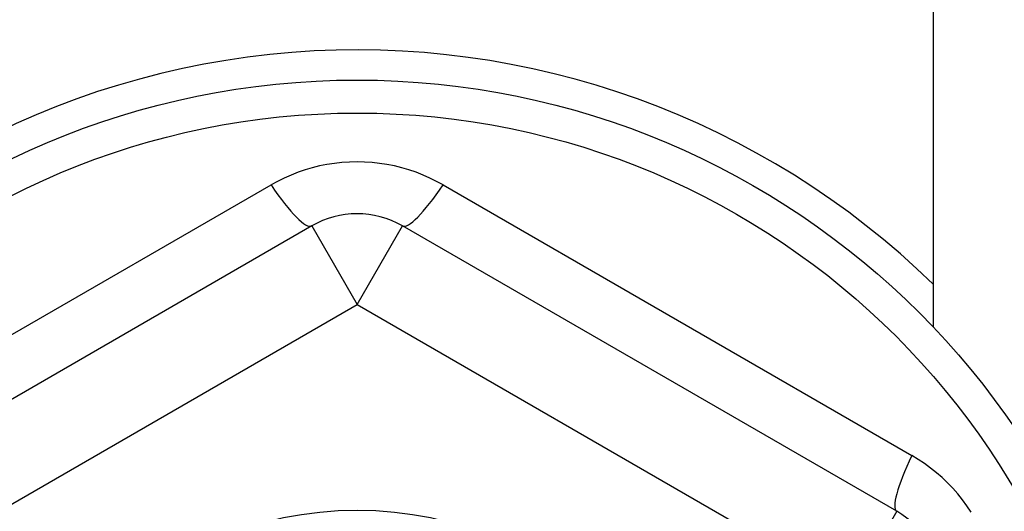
# Model space of a CAD drawing. Header units: inches. Extents: x 56.1 to 140.1, y 37.7 to 64.
# Tile 73 of 102: x 105.291 to 105.719, y 60.526 to 60.739. Entities that reach past the tile are written whole.
import ezdxf

# ---------------------------------------------------------------- set-up
doc = ezdxf.new("R2010")
doc.units = ezdxf.units.IN
doc.header["$MEASUREMENT"] = 0
doc.layers.add('Visible Edges(ANSI)', color=7, linetype='Continuous', lineweight=25)
doc.layers.add('Visible Tangent Edges(ANSI)', color=7, linetype='Continuous', lineweight=25)

msp = doc.modelspace()

# ---------------------------------------------------------------- linework, layer by layer
at = {"layer": 'Visible Edges(ANSI)'}
for p, q in [((105.6877985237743, 61.1438543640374), (105.6877985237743, 60.60583477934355)), ((105.4181134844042, 60.64971040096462), (105.2035465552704, 60.52583012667)), ((105.6720504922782, 60.52583012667), (105.4574835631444, 60.64971040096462))]:
    msp.add_line(p, q, dxfattribs=at)
for radius in [0.3451589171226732, 0.1584645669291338]:
    msp.add_circle((105.4377985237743, 60.36785436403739), radius, dxfattribs=at)
for centre, radius, start, end in [((105.4377985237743, 60.36785436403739), 0.358267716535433, 45.74906109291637, 143.3100461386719), ((105.4377985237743, 60.61561491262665), 0.0393700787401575, 59.99999999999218, 119.9999999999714), ((105.6523654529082, 60.49173463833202), 0.0393700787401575, 0, 59.99999999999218)]:
    msp.add_arc(centre, radius, start, end, dxfattribs=at)
at = {"layer": 'Visible Tangent Edges(ANSI)'}
for p, q in [((105.1969679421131, 60.55001226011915), (105.4004604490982, 60.66749871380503)), ((105.4751365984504, 60.66749871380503), (105.6786291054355, 60.55001226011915)), ((105.4181134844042, 60.64971040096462), (105.4377985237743, 60.61561491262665)), ((105.4377985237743, 60.61561491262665), (105.4574835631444, 60.64971040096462)), ((105.2232315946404, 60.49173463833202), (105.4377985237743, 60.61561491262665)), ((105.4377985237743, 60.61561491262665), (105.6523654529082, 60.49173463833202)), ((105.6720504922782, 60.52583012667), (105.6523654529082, 60.49173463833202))]:
    msp.add_line(p, q, dxfattribs=at)
at = {"layer": 'Visible Tangent Edges(ANSI)', "flags": 128}
for points in [[(105.4751365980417, 60.66749871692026), (105.4723161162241, 60.66904663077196), (105.4694148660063, 60.67047948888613), (105.4664410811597, 60.67179144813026), (105.4634030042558, 60.67297664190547), (105.4603101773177, 60.67402920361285), (105.4571732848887, 60.6749455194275), (105.454000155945, 60.67572394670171), (105.4507985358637, 60.6763628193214), (105.4475761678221, 60.67686054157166), (105.44433105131, 60.67721697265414), (105.4410629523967, 60.67743187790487), (105.4377822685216, 60.677503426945), (105.4344996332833, 60.67743051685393), (105.4312260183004, 60.67721359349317), (105.4279721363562, 60.67685401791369), (105.4247481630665, 60.67635423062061), (105.4215545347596, 60.67571519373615), (105.4183914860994, 60.67493744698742), (105.4152647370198, 60.67402242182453), (105.412180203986, 60.67297157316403), (105.4091483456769, 60.67178820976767), (105.4061788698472, 60.67047789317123), (105.4032801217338, 60.66904618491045), (105.4004604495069, 60.66749871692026)], [(105.7042746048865, 60.52545020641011), (105.7024558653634, 60.52817539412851), (105.7005221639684, 60.53081558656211), (105.6984778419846, 60.53336357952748), (105.6963243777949, 60.53581651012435), (105.6940619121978, 60.53817626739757), (105.6916977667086, 60.54043616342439), (105.6892394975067, 60.54258926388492), (105.6866945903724, 60.54462862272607), (105.6840715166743, 60.54654812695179), (105.6813799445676, 60.54834386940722), (105.6786290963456, 60.55001225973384)]]:
    msp.add_lwpolyline(points, dxfattribs=at)
at = {"layer": 'Visible Tangent Edges(ANSI)'}
msp.add_circle((105.4377985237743, 60.36785436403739), 0.3308444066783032, dxfattribs=at)
for centre, major_axis, ratio, start_param, end_param in [((105.3984284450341, 60.68380588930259), (0.0196850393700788, -0.0340954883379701), 0.1759287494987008, 5.107072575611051, 6.283185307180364), ((105.4771686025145, 60.68380588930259), (-0.0196850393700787, -0.03409548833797), 0.1759287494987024, 0, 1.176112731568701), ((105.6917355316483, 60.55992561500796), (-0.0196850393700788, -0.0340954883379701), 0.1759287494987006, 5.107072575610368, 6.283185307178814)]:
    msp.add_ellipse(centre, major_axis=major_axis, ratio=ratio, start_param=start_param, end_param=end_param, dxfattribs=at)

doc.saveas('drawing.dxf')
